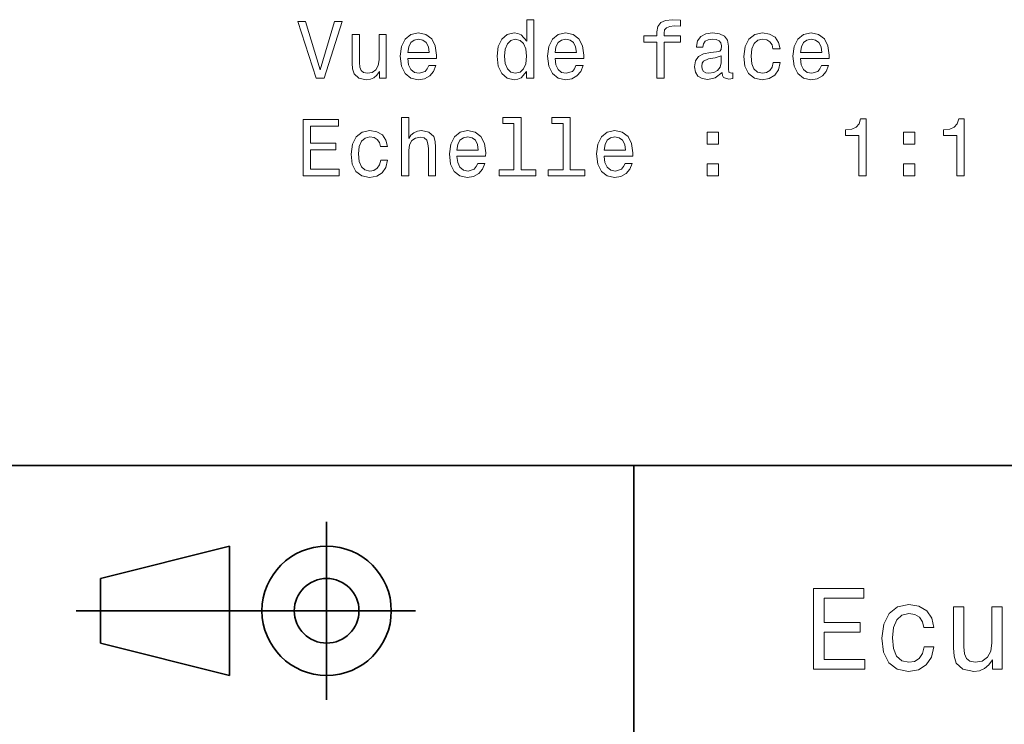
# Model space of a CAD drawing. Extents: x 0 to 297, y 0 to 210.
# Tile 6 of 9: x 124 to 185, y 54 to 98. Entities that reach past the tile are written whole.
import ezdxf

# ---------------------------------------------------------------- set-up
doc = ezdxf.new("R2010")
doc.units = 0

msp = doc.modelspace()

# ---------------------------------------------------------------- linework, layer by layer
at = {"color": 7, "lineweight": 35}
for p, q in [((97, 70), (287, 70)), ((162, 10), (162, 70)), ((127.5, 61), (148.5, 61))]:
    msp.add_line(p, q, dxfattribs=at)
at = {"color": 7, "lineweight": 35, "ltscale": 0.275}
msp.add_line((143, 55.5), (143, 66.5), dxfattribs=at)
at = {"color": 7, "lineweight": 35, "ltscale": 0.206155}
for p, q in [((129, 63), (137, 65)), ((137, 57), (129, 59))]:
    msp.add_line(p, q, dxfattribs=at)
at = {"color": 7, "lineweight": 35, "ltscale": 0.2}
msp.add_line((137, 65), (137, 57), dxfattribs=at)
at = {"color": 7, "lineweight": 35, "ltscale": 0.1}
msp.add_line((129, 59), (129, 63), dxfattribs=at)
at = {"color": 7, "lineweight": 13}
for points in [[(143.481079, 97.466568), (142.603546, 94.486023), (141.700821, 97.466568), (141.22171, 97.466568), (142.351395, 93.961525), (142.855713, 93.961525), (143.960175, 97.466568)], [(155.367966, 94.380112), (155.367966, 93.961525), (155.811768, 93.961525), (155.811768, 97.582565), (155.373001, 97.582565), (155.373001, 96.256195), (155.03511, 96.639481), (154.828339, 96.730255), (154.591309, 96.765556), (154.162628, 96.664696), (153.829773, 96.382271), (153.612915, 95.928383), (153.537277, 95.318153), (153.612915, 94.707924), (153.829773, 94.248985), (154.162628, 93.961525), (154.591309, 93.865707), (154.828339, 93.901009), (155.040146, 93.991783)], [(163.427032, 96.200722), (163.427032, 93.961525), (163.87085, 93.961525), (163.87085, 96.200722), (164.879486, 96.200722), (164.879486, 96.578957), (163.87085, 96.578957), (163.87085, 96.745384), (163.906143, 96.947113), (164.022141, 97.083282), (164.218826, 97.163971), (164.501251, 97.194237), (164.879486, 97.174065), (164.879486, 97.557343), (164.400391, 97.582565), (163.966675, 97.53717), (163.664078, 97.401009), (163.482513, 97.163971), (163.427032, 96.82608), (163.427032, 96.578957), (162.615082, 96.578957), (162.615082, 96.200722)], [(146.683517, 96.669739), (146.239716, 96.669739), (146.239716, 95.106339), (146.189285, 94.743225), (146.04303, 94.48098), (145.816086, 94.319595), (145.518539, 94.269165), (145.281509, 94.309509), (145.130203, 94.430542), (145.044479, 94.637314), (145.024307, 94.929825), (145.024307, 96.669739), (144.580505, 96.669739), (144.580505, 94.889481), (144.595627, 94.53141), (144.691452, 94.233856), (144.983963, 93.961525), (145.452972, 93.865707), (145.705139, 93.901009), (145.921997, 93.991783), (146.108597, 94.148125), (146.259888, 94.375069), (146.259888, 93.961525), (146.683517, 93.961525)], [(148.019974, 95.187027), (149.795197, 95.187027), (149.800232, 95.393799), (149.719543, 95.97377), (149.49765, 96.407494), (149.144623, 96.669739), (148.675598, 96.765556), (148.21666, 96.664696), (147.863632, 96.382271), (147.636688, 95.92334), (147.556, 95.318153), (147.631653, 94.697838), (147.858597, 94.243942), (148.206573, 93.961525), (148.660461, 93.865707), (149.053833, 93.931267), (149.376602, 94.102737), (149.613632, 94.375069), (149.749802, 94.738182), (149.31105, 94.738182), (149.220261, 94.536453), (149.089142, 94.385155), (148.715942, 94.264122), (148.428482, 94.319595), (148.211624, 94.496109), (148.070404, 94.783569), (148.019974, 95.171898)], [(148.019974, 95.560226), (148.075455, 95.908211), (148.211624, 96.165413), (148.418396, 96.321754), (148.690735, 96.377228), (148.958023, 96.321754), (149.164795, 96.165413), (149.290878, 95.908211), (149.336258, 95.560226)], [(154.666946, 96.367142), (154.959457, 96.296539), (155.181366, 96.099854), (155.312485, 95.772041), (155.362915, 95.318153), (155.312485, 94.859222), (155.181366, 94.53141), (154.959457, 94.329681), (154.666946, 94.264122), (154.389572, 94.329681), (154.177765, 94.53141), (154.036545, 94.864265), (153.991165, 95.318153), (154.036545, 95.766998), (154.177765, 96.09481), (154.389572, 96.296539)], [(157.128052, 95.187027), (158.903259, 95.187027), (158.90831, 95.393799), (158.827621, 95.97377), (158.605713, 96.407494), (158.252686, 96.669739), (157.783661, 96.765556), (157.324738, 96.664696), (156.97171, 96.382271), (156.744766, 95.92334), (156.664078, 95.318153), (156.739716, 94.697838), (156.96666, 94.243942), (157.314651, 93.961525), (157.768539, 93.865707), (158.161911, 93.931267), (158.48468, 94.102737), (158.72171, 94.375069), (158.85788, 94.738182), (158.419113, 94.738182), (158.328339, 94.536453), (158.197205, 94.385155), (157.82402, 94.264122), (157.536545, 94.319595), (157.319687, 94.496109), (157.178482, 94.783569), (157.128052, 95.171898)], [(157.128052, 95.560226), (157.183517, 95.908211), (157.319687, 96.165413), (157.526459, 96.321754), (157.798798, 96.377228), (158.066086, 96.321754), (158.272858, 96.165413), (158.398941, 95.908211), (158.444336, 95.560226)], [(167.456573, 94.314552), (167.456573, 94.299423), (167.481796, 94.127953), (167.557449, 94.006912), (167.875168, 93.911095), (168.122284, 93.951439), (168.122284, 94.29438), (168.016373, 94.279251), (167.875168, 94.34481), (167.849945, 94.546539), (167.849945, 95.948555), (167.789429, 96.306625), (167.612915, 96.558784), (167.305283, 96.710083), (166.871567, 96.765556), (166.447937, 96.70504), (166.135254, 96.533569), (165.938568, 96.266281), (165.873001, 95.913254), (165.873001, 95.882996), (166.271423, 95.882996), (166.306717, 96.09481), (166.417679, 96.246109), (166.599228, 96.336884), (166.85643, 96.372185), (167.103546, 96.34697), (167.28006, 96.271324), (167.385971, 96.140198), (167.42128, 95.958641), (167.401108, 95.746826), (167.320404, 95.640923), (167.118683, 95.590485), (166.740448, 95.55014), (166.306717, 95.459366), (165.999084, 95.297981), (165.817535, 95.045822), (165.762054, 94.672623), (165.812485, 94.339767), (165.968826, 94.092651), (166.220993, 93.93631), (166.56897, 93.880836), (167.037994, 93.98674)], [(170.608597, 95.772041), (171.047363, 95.772041), (170.956573, 96.175499), (170.739716, 96.493225), (170.401825, 96.689911), (169.963058, 96.765556), (169.478912, 96.664696), (169.110748, 96.382271), (168.878769, 95.92334), (168.79808, 95.308067), (168.873718, 94.697838), (169.100677, 94.243942), (169.45874, 93.961525), (169.947937, 93.865707), (170.381653, 93.941353), (170.719543, 94.153168), (170.951538, 94.486023), (171.052399, 94.929825), (170.628769, 94.929825), (170.553116, 94.647408), (170.411911, 94.435585), (170.210175, 94.304466), (169.963058, 94.264122), (169.655426, 94.329681), (169.433517, 94.53141), (169.297363, 94.859222), (169.251968, 95.323196), (169.297363, 95.777084), (169.438568, 96.104897), (169.665512, 96.306625), (169.963058, 96.377228), (170.225311, 96.331841), (170.421997, 96.215851), (170.553116, 96.024208)], [(172.308167, 95.187027), (174.083374, 95.187027), (174.088425, 95.393799), (174.007721, 95.97377), (173.785828, 96.407494), (173.4328, 96.669739), (172.963776, 96.765556), (172.504852, 96.664696), (172.151825, 96.382271), (171.924881, 95.92334), (171.844177, 95.318153), (171.91983, 94.697838), (172.146774, 94.243942), (172.494766, 93.961525), (172.948654, 93.865707), (173.342026, 93.931267), (173.664795, 94.102737), (173.901825, 94.375069), (174.037994, 94.738182), (173.599228, 94.738182), (173.508453, 94.536453), (173.377319, 94.385155), (173.00412, 94.264122), (172.71666, 94.319595), (172.499802, 94.496109), (172.358597, 94.783569), (172.308167, 95.171898)], [(172.308167, 95.560226), (172.363632, 95.908211), (172.499802, 96.165413), (172.706573, 96.321754), (172.978912, 96.377228), (173.246201, 96.321754), (173.452972, 96.165413), (173.579056, 95.908211), (173.624451, 95.560226)], [(167.406143, 94.909653), (167.345627, 94.647408), (167.18425, 94.445671), (166.942169, 94.314552), (166.644623, 94.269165), (166.452972, 94.29438), (166.316803, 94.375069), (166.231079, 94.516281), (166.205856, 94.712967), (166.226028, 94.889481), (166.306717, 95.015556), (166.629486, 95.156769), (167.037994, 95.217285), (167.406143, 95.338326)], [(141.544479, 87.914696), (143.763489, 87.914696), (143.763489, 88.338326), (142.008453, 88.338326), (142.008453, 89.523483), (143.571854, 89.523483), (143.571854, 89.94207), (142.008453, 89.94207), (142.008453, 90.991066), (143.723145, 90.991066), (143.723145, 91.414696), (141.544479, 91.414696)], [(147.631653, 87.914696), (148.075455, 87.914696), (148.075455, 89.478096), (148.12085, 89.836166), (148.26709, 90.098412), (148.494049, 90.259796), (148.796631, 90.320313), (149.038712, 90.269882), (149.190002, 90.133713), (149.265656, 89.906769), (149.290878, 89.604179), (149.290878, 87.914696), (149.73468, 87.914696), (149.73468, 89.694954), (149.714508, 90.053024), (149.623718, 90.350578), (149.326172, 90.62291), (148.862198, 90.718727), (148.610031, 90.683426), (148.393173, 90.587608), (148.211624, 90.43631), (148.075455, 90.229538), (148.075455, 91.535736), (147.631653, 91.535736)], [(154.586258, 91.162537), (154.586258, 88.287895), (153.673431, 88.287895), (153.673431, 87.914696), (155.937851, 87.914696), (155.937851, 88.287895), (155.03006, 88.287895), (155.03006, 91.535736), (153.890289, 91.535736), (153.890289, 91.162537)], [(157.622284, 91.162537), (157.622284, 88.287895), (156.709457, 88.287895), (156.709457, 87.914696), (158.973877, 87.914696), (158.973877, 88.287895), (158.066086, 88.287895), (158.066086, 91.535736), (156.926315, 91.535736), (156.926315, 91.162537)], [(175.909027, 87.914696), (176.36795, 87.914696), (176.36795, 91.439911), (176.025024, 91.439911), (175.934235, 91.132278), (175.752686, 90.925507), (175.475311, 90.804466), (175.092026, 90.764122), (175.092026, 90.406052), (175.909027, 90.406052)], [(181.981079, 87.914696), (182.440002, 87.914696), (182.440002, 91.439911), (182.097061, 91.439911), (182.006287, 91.132278), (181.824738, 90.925507), (181.547348, 90.804466), (181.164063, 90.764122), (181.164063, 90.406052), (181.981079, 90.406052)], [(146.320404, 89.725212), (146.759171, 89.725212), (146.668396, 90.12867), (146.451538, 90.446396), (146.113632, 90.643082), (145.674881, 90.718727), (145.190735, 90.617867), (144.822571, 90.335442), (144.590591, 89.876511), (144.509888, 89.261238), (144.585541, 88.651009), (144.812485, 88.197113), (145.170563, 87.914696), (145.659744, 87.818878), (146.09346, 87.894524), (146.431366, 88.106339), (146.663345, 88.439194), (146.764221, 88.882996), (146.340591, 88.882996), (146.264938, 88.600578), (146.123718, 88.388756), (145.921997, 88.257637), (145.674881, 88.217293), (145.367249, 88.282852), (145.14534, 88.484581), (145.009171, 88.812393), (144.963776, 89.276367), (145.009171, 89.730255), (145.150375, 90.058067), (145.377335, 90.259796), (145.674881, 90.330399), (145.937119, 90.285011), (146.13382, 90.169022), (146.264938, 89.977379)], [(151.056, 89.140198), (152.831223, 89.140198), (152.836258, 89.34697), (152.755569, 89.926941), (152.533661, 90.360664), (152.180649, 90.62291), (151.711624, 90.718727), (151.252686, 90.617867), (150.899658, 90.335442), (150.672714, 89.876511), (150.592026, 89.271324), (150.667679, 88.651009), (150.894623, 88.197113), (151.242599, 87.914696), (151.696487, 87.818878), (152.089859, 87.884438), (152.412628, 88.055908), (152.649658, 88.328239), (152.785828, 88.691353), (152.347076, 88.691353), (152.256287, 88.489624), (152.125168, 88.338326), (151.751968, 88.217293), (151.464508, 88.272766), (151.24765, 88.44928), (151.10643, 88.73674), (151.056, 89.125069)], [(151.056, 89.513397), (151.111481, 89.861382), (151.24765, 90.118584), (151.454422, 90.274925), (151.726746, 90.330399), (151.994049, 90.274925), (152.200821, 90.118584), (152.326889, 89.861382), (152.372284, 89.513397)], [(160.164078, 89.140198), (161.939285, 89.140198), (161.944336, 89.34697), (161.863647, 89.926941), (161.641739, 90.360664), (161.288712, 90.62291), (160.819687, 90.718727), (160.360764, 90.617867), (160.007736, 90.335442), (159.780792, 89.876511), (159.700089, 89.271324), (159.775742, 88.651009), (160.002686, 88.197113), (160.350677, 87.914696), (160.804565, 87.818878), (161.197937, 87.884438), (161.520706, 88.055908), (161.757736, 88.328239), (161.89389, 88.691353), (161.455139, 88.691353), (161.364365, 88.489624), (161.233231, 88.338326), (160.860031, 88.217293), (160.572571, 88.272766), (160.355713, 88.44928), (160.214508, 88.73674), (160.164078, 89.125069)], [(160.164078, 89.513397), (160.219543, 89.861382), (160.355713, 90.118584), (160.562485, 90.274925), (160.834824, 90.330399), (161.102112, 90.274925), (161.308884, 90.118584), (161.434967, 89.861382), (161.480347, 89.513397)], [(166.543762, 89.871468), (167.239716, 89.871468), (167.239716, 90.62291), (166.543762, 90.62291)], [(178.687836, 89.871468), (179.383804, 89.871468), (179.383804, 90.62291), (178.687836, 90.62291)], [(166.543762, 87.914696), (167.239716, 87.914696), (167.239716, 88.666138), (166.543762, 88.666138)], [(178.687836, 87.914696), (179.383804, 87.914696), (179.383804, 88.666138), (178.687836, 88.666138)], [(173.109512, 57.381123), (176.279541, 57.381123), (176.279541, 57.986309), (173.772339, 57.986309), (173.772339, 59.679394), (176.005768, 59.679394), (176.005768, 60.277374), (173.772339, 60.277374), (173.772339, 61.775936), (176.221893, 61.775936), (176.221893, 62.381123), (173.109512, 62.381123)], [(179.932281, 59.967579), (180.559082, 59.967579), (180.429398, 60.543945), (180.119598, 60.997837), (179.636887, 61.278816), (179.010086, 61.386887), (178.318436, 61.242794), (177.792511, 60.839336), (177.46109, 60.183716), (177.345825, 59.304752), (177.453888, 58.432995), (177.778091, 57.78458), (178.289627, 57.381123), (178.988464, 57.244236), (179.608063, 57.352303), (180.090775, 57.6549), (180.42218, 58.130402), (180.566284, 58.764408), (179.96109, 58.764408), (179.853027, 58.36095), (179.651291, 58.058357), (179.363113, 57.871037), (179.010086, 57.8134), (178.570602, 57.907059), (178.253601, 58.195244), (178.059082, 58.663544), (177.994232, 59.326366), (178.059082, 59.974781), (178.260803, 60.443081), (178.585007, 60.731266), (179.010086, 60.83213), (179.38472, 60.767288), (179.66571, 60.601585), (179.853027, 60.327808)], [(184.788177, 61.25), (184.154175, 61.25), (184.154175, 59.016571), (184.082123, 58.497837), (183.873199, 58.123196), (183.548996, 57.892651), (183.123917, 57.820602), (182.785294, 57.878242), (182.569168, 58.051151), (182.446686, 58.346542), (182.417862, 58.764408), (182.417862, 61.25), (181.783859, 61.25), (181.783859, 58.706772), (181.805481, 58.195244), (181.942368, 57.770172), (182.360229, 57.381123), (183.030258, 57.244236), (183.390488, 57.294666), (183.700287, 57.424351), (183.966858, 57.647694), (184.182999, 57.971901), (184.182999, 57.381123), (184.788177, 57.381123)]]:
    msp.add_lwpolyline(points, close=True, dxfattribs=at)
at = {"color": 7, "lineweight": 35}
for radius in [4, 2]:
    msp.add_circle((143, 61), radius, dxfattribs=at)

doc.saveas('drawing.dxf')
